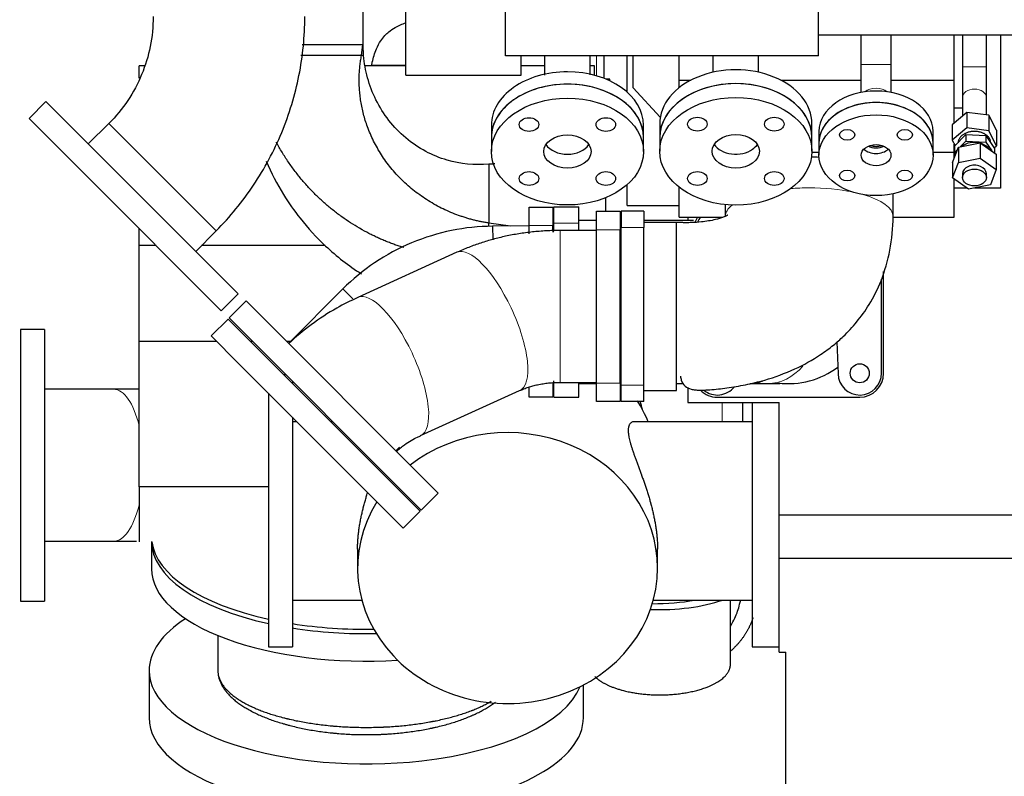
# Model space of a CAD drawing. Header units: inches. Extents: x 0 to 23760, y -13 to 16800.
# Tile 98 of 256: x 1201 to 2107, y 12030 to 12726. Entities that reach past the tile are written whole.
import ezdxf

# ---------------------------------------------------------------- set-up
doc = ezdxf.new("R2010")
doc.units = ezdxf.units.IN
for name, color, linetype, true_color in [('1', 7, 'Continuous', 0xffffff), ('254', 7, 'Continuous', 0xffffff), ('255', 7, 'Continuous', 0xffffff)]:
    doc.layers.add(name, color=color, linetype=linetype, true_color=true_color)
doc.styles.add('latin_extended', font='simplex.shx')
doc.dimstyles.get("Standard").update_dxf_attribs({"dimtxt": 0.18, "dimasz": 0.18, "dimexe": 0.18, "dimexo": 0.0625, "dimgap": 0.09, "dimtad": 0, "dimtih": 1, "dimtoh": 1, "dimdec": 4, "dimzin": 0, "dimdsep": 46, "dimtxsty": 'Standard', "dimcen": 0.09, "dimadec": 0, "dimazin": 0, "dimtfac": 1, "dimtdec": 4, "dimtofl": 0, "dimtmove": 0, "dimatfit": 3, "dimfxl": 1, "dimtolj": 1, "dimtzin": 0, "dimarcsym": 0})

# ---------------------------------------------------------------- blocks, each defined once
blk = doc.blocks.new('_U6')
at = {"layer": '254', "color": 3, "linetype": 'Continuous', "lineweight": 13, "transparency": 16777216}
for p, q in [((9418.38, 14011.99), (9418.38, 10288.99)), ((1178.7, 12275.99), (1178.7, 10288.99)), ((1318.7, 10328.99), (9278.38, 10328.99))]:
    blk.add_line(p, q, dxfattribs=at)
at = {"layer": '254', "color": 3, "transparency": 16777216}
for points in [[(1318.7, 10352.32), (1318.7, 10305.66), (1178.7, 10328.99)], [(9278.38, 10305.66), (9278.38, 10352.32), (9418.38, 10328.99)]]:
    blk.add_solid(points, dxfattribs=at)
at = {"layer": 'Defpoints', "color": 0, "transparency": 16777216}
for p in [(9418.38, 14051.99), (1178.7, 12315.99), (9418.38, 10328.99)]:
    blk.add_point(p, dxfattribs=at)
at = {"layer": '254', "color": 2, "lineweight": 13, "transparency": 16777216, "insert": (5051.87, 10538.99), "char_height": 140, "attachment_point": 1, "style": 'latin_extended'}
blk.add_mtext('\\A1;8240', dxfattribs=at)

msp = doc.modelspace()

# ---------------------------------------------------------------- linework, layer by layer
at = {"layer": '1', "color": 2, "linetype": 'Continuous', "lineweight": 25}
for p, q in [((1648.286, 12692.491), (1648.286, 13038.561)), ((1936.286, 12692.491), (1936.286, 13038.561)), ((1517.286, 12843.991), (1517.286, 12702.991)), ((1556.786, 12674.847), (1556.786, 12777.874)), ((1936.29, 12711.991), (2176.286, 12711.991)), ((1975.286, 12711.991), (1975.286, 12684.659)), ((2003.286, 12684.659), (2003.286, 12711.991)), ((2061.286, 12670.09), (2061.286, 12711.992)), ((2068.786, 12711.993), (2068.786, 12682.559)), ((2090.786, 12682.559), (2090.786, 12711.993)), ((2103.786, 12711.991), (2103.786, 12570.991)), ((1461.262, 12702.991), (1517.286, 12702.991)), ((1461.262, 12702.991), (1517.286, 12702.991)), ((1515.896, 12692.867), (1517.286, 12702.991)), ((1936.286, 12692.491), (1648.286, 12692.491)), ((1662.786, 12674.847), (1662.786, 12692.491)), ((1739.187, 12671.751), (1739.187, 12692.491)), ((1760.286, 12659.217), (1760.286, 12692.494)), ((1765.786, 12662.991), (1765.786, 12692.492)), ((1808.286, 12670.09), (1808.286, 12692.494)), ((1839.286, 12692.491), (1839.286, 12677.437)), ((1881.286, 12677.437), (1881.286, 12692.491)), ((1316.111, 12683.413), (1311.286, 12683.413)), ((1311.286, 12671.988), (1311.286, 12683.413)), ((1556.781, 12683.413), (1519.542, 12683.413)), ((1525.425, 12683.885), (1556.785, 12683.885)), ((1684.373, 12683.413), (1662.781, 12683.413)), ((1730.286, 12683.413), (1726.371, 12683.413)), ((1730.286, 12674.643), (1730.286, 12683.413)), ((1975.286, 12684.659), (1975.286, 12658.876)), ((2003.286, 12658.876), (2003.286, 12684.659)), ((1556.786, 12674.847), (1662.786, 12674.847)), ((1744.473, 12671.166), (1740.656, 12671.166)), ((1744.473, 12669.485), (1744.473, 12671.166)), ((1808.286, 12670.09), (1818.809, 12670.09)), ((1808.286, 12663.354), (1808.286, 12670.09)), ((1901.766, 12670.09), (1975.286, 12670.09)), ((2003.286, 12670.09), (2061.286, 12670.09)), ((2061.286, 12630.851), (2061.286, 12670.09)), ((1790.781, 12636.095), (1765.786, 12662.991)), ((1225.604, 12650.484), (1210.048, 12634.928)), ((1280.168, 12595.921), (1225.604, 12650.484)), ((2068.786, 12654.275), (2068.786, 12637.16)), ((2090.786, 12638.181), (2090.786, 12654.275)), ((2072.695, 12640.448), (2059.32, 12629.198)), ((2068.786, 12644.403), (2061.286, 12644.403)), ((2093.16, 12637.883), (2072.695, 12640.448)), ((2072.695, 12640.448), (2072.695, 12626.306)), ((2100.252, 12624.068), (2093.16, 12637.883)), ((2093.16, 12637.883), (2093.16, 12623.741)), ((1264.612, 12580.364), (1210.048, 12634.928)), ((1283.387, 12630.273), (1264.602, 12611.488)), ((1635.377, 12628.757), (1635.377, 12617.353)), ((1775.377, 12617.353), (1775.377, 12628.757)), ((1790.286, 12630.219), (1790.286, 12617.491)), ((1930.286, 12617.491), (1930.286, 12630.219)), ((2059.32, 12629.198), (2059.32, 12615.056)), ((1936.786, 12623.097), (1936.786, 12612.491)), ((2041.786, 12612.491), (2041.786, 12623.097)), ((2072.695, 12626.306), (2059.32, 12615.056)), ((2061.367, 12609.408), (2071.825, 12620.178)), ((2071.825, 12620.178), (2090.244, 12619.159)), ((2071.825, 12620.178), (2071.825, 12614.167)), ((2093.16, 12623.741), (2072.695, 12626.306)), ((2090.244, 12619.159), (2098.205, 12607.37)), ((2090.244, 12619.159), (2090.244, 12613.148)), ((2100.252, 12609.926), (2093.16, 12623.741)), ((2100.252, 12624.068), (2100.252, 12609.926)), ((1635.377, 12617.353), (1635.377, 12604.524)), ((1775.377, 12604.524), (1775.377, 12617.353)), ((1790.286, 12617.491), (1790.286, 12604.763)), ((1930.286, 12604.763), (1930.286, 12617.491)), ((1936.786, 12612.491), (1936.786, 12601.177)), ((2041.786, 12601.177), (2041.786, 12612.491)), ((2059.32, 12615.056), (2061.925, 12609.982)), ((2061.286, 12603.905), (2061.286, 12611.227)), ((2061.367, 12609.408), (2061.367, 12603.398)), ((2065.089, 12608.705), (2085.165, 12612.509)), ((2066.843, 12609.037), (2071.825, 12614.167)), ((2071.825, 12614.167), (2090.244, 12613.148)), ((2085.165, 12612.509), (2099.862, 12602.117)), ((2085.165, 12612.509), (2085.165, 12598.367)), ((2090.244, 12613.148), (2095.711, 12605.052)), ((2094.786, 12612.432), (2094.786, 12612.469)), ((2097.846, 12607.902), (2100.252, 12609.926)), ((1930.276, 12603.905), (1936.782, 12603.905)), ((2041.785, 12603.905), (2061.286, 12603.905)), ((2059.71, 12594.509), (2065.089, 12608.705)), ((2061.286, 12598.668), (2061.286, 12603.905)), ((2061.367, 12603.398), (2064.173, 12606.287)), ((2062.463, 12601.775), (2061.367, 12603.398)), ((2065.089, 12608.705), (2065.089, 12594.563)), ((2098.205, 12607.37), (2098.205, 12603.289)), ((2099.862, 12602.117), (2099.862, 12587.974)), ((1402.381, 12473.708), (1280.168, 12595.921)), ((2059.71, 12580.367), (2065.089, 12594.563)), ((2059.71, 12594.509), (2059.71, 12580.367)), ((2065.089, 12594.563), (2085.165, 12598.367)), ((2085.165, 12598.367), (2099.862, 12587.974)), ((2068.786, 12584.171), (2068.786, 12580.635)), ((2090.786, 12580.635), (2090.786, 12584.171)), ((2099.862, 12587.974), (2094.483, 12573.778)), ((1386.825, 12458.151), (1264.612, 12580.364)), ((1760.286, 12554.991), (1760.286, 12574.072)), ((2074.407, 12569.974), (2059.71, 12580.367)), ((2061.286, 12544.051), (2061.286, 12579.252)), ((2094.483, 12573.778), (2074.407, 12569.974)), ((1808.286, 12544.051), (1808.286, 12571.628)), ((2005.011, 12544.74), (2005.011, 12565.758)), ((2072.965, 12570.991), (2061.283, 12570.991)), ((2103.786, 12570.991), (2079.771, 12570.991)), ((1740.286, 12561.977), (1740.286, 12549.598)), ((1760.286, 12554.991), (1808.286, 12554.991)), ((1850.561, 12555.746), (1850.561, 12544.74)), ((1670.036, 12536.491), (1670.036, 12553.491)), ((1670.036, 12553.491), (1692.036, 12553.491)), ((1692.036, 12553.491), (1692.036, 12536.491)), ((1692.836, 12538.591), (1692.836, 12553.591)), ((1692.836, 12553.591), (1715.786, 12553.591)), ((1715.786, 12538.591), (1715.786, 12553.591)), ((1731.986, 12532.591), (1731.986, 12549.591)), ((1731.986, 12549.591), (1753.986, 12549.591)), ((1753.986, 12549.591), (1753.986, 12532.591)), ((1754.783, 12549.591), (1754.783, 12534.591)), ((1775.786, 12549.591), (1754.783, 12549.591)), ((1775.786, 12549.591), (1775.786, 12534.591)), ((1653.117, 12535.96), (1633.162, 12538.7)), ((1633.162, 12535.486), (1633.162, 12538.7)), ((1692.836, 12531.332), (1692.836, 12538.591)), ((1731.986, 12541.091), (1715.786, 12541.091)), ((1715.786, 12531.939), (1715.786, 12538.591)), ((1754.783, 12541.091), (1753.987, 12541.091)), ((1821.336, 12541.091), (1775.785, 12541.091)), ((1805.786, 12539.316), (1775.786, 12539.316)), ((1805.786, 12384.865), (1805.786, 12539.316)), ((1808.286, 12544.051), (1848.379, 12544.051)), ((1816.286, 12544.05), (1816.286, 12541.089)), ((2004.942, 12544.051), (2061.286, 12544.051)), ((1311.286, 12518.111), (1311.286, 12533.694)), ((1363.384, 12512.705), (1382.169, 12531.49)), ((1670.036, 12536.086), (1636.513, 12535.835)), ((1636.513, 12535.835), (1636.604, 12523.684)), ((1670.036, 12528.967), (1670.036, 12536.491)), ((1692.835, 12530.506), (1692.035, 12530.616)), ((1692.036, 12531.25), (1692.036, 12536.491)), ((1731.986, 12531.941), (1698.697, 12531.941)), ((1731.986, 12391.591), (1731.986, 12532.591)), ((1753.986, 12391.591), (1753.986, 12532.591)), ((1754.783, 12389.591), (1754.783, 12534.591)), ((1775.786, 12389.591), (1775.786, 12534.591)), ((1311.286, 12429.677), (1311.286, 12518.111)), ((1326.868, 12518.111), (1311.286, 12518.111)), ((1482.441, 12518.111), (1368.794, 12518.111)), ((1603.624, 12511.847), (1512.461, 12470.444)), ((1996.286, 12400.591), (1996.286, 12494.131)), ((1994.286, 12400.591), (1994.286, 12487.208)), ((1386.825, 12458.151), (1402.381, 12473.708)), ((1498.794, 12478.185), (1448.719, 12428.11)), ((1409.722, 12467.107), (1394.166, 12451.551)), ((1586.499, 12290.33), (1409.722, 12467.107)), ((1393.105, 12450.49), (1377.549, 12434.934)), ((1393.105, 12450.49), (1418.993, 12424.602)), ((1570.942, 12274.774), (1394.166, 12451.551)), ((1202.204, 12440.991), (1202.204, 12315.991)), ((1224.204, 12440.991), (1202.204, 12440.991)), ((1224.204, 12440.991), (1224.204, 12315.991)), ((1311.286, 12296.151), (1311.286, 12429.677)), ((1382.811, 12429.677), (1311.286, 12429.677)), ((1377.549, 12434.934), (1403.437, 12409.045)), ((1416.043, 12429.677), (1413.921, 12429.677)), ((1450.289, 12429.677), (1447.153, 12429.677)), ((1953.356, 12429.388), (1954.296, 12399.952)), ((1418.993, 12424.602), (1569.882, 12273.713)), ((1403.437, 12409.045), (1554.325, 12258.157)), ((1446.671, 12399.046), (1444.549, 12399.046)), ((1452.286, 12393.433), (1452.286, 12391.311)), ((1692.836, 12378.591), (1692.836, 12393.591)), ((1698.697, 12392.241), (1731.986, 12392.241)), ((1715.786, 12378.591), (1715.786, 12392.241)), ((1287.888, 12385.841), (1224.278, 12385.841)), ((1570.229, 12343.248), (1661.392, 12384.651)), ((1670.036, 12378.491), (1670.036, 12387.267)), ((1692.036, 12391.625), (1692.036, 12378.491)), ((1715.786, 12391.091), (1731.986, 12391.091)), ((1731.986, 12374.591), (1731.986, 12391.591)), ((1753.986, 12391.591), (1753.986, 12374.591)), ((1753.987, 12391.091), (1754.783, 12391.091)), ((1754.783, 12374.591), (1754.783, 12389.591)), ((1775.786, 12374.591), (1775.786, 12389.591)), ((1775.786, 12384.865), (1805.786, 12384.865)), ((1805.786, 12391.091), (1812.208, 12391.091)), ((1816.286, 12387.462), (1816.286, 12373.863)), ((1873.153, 12391.091), (1889.71, 12391.091)), ((1430.286, 12382.196), (1430.286, 12274.046)), ((1692.036, 12378.491), (1670.036, 12378.491)), ((1692.836, 12378.591), (1715.786, 12378.591)), ((1753.986, 12374.591), (1731.986, 12374.591)), ((1775.786, 12374.591), (1754.783, 12374.591)), ((1816.286, 12373.863), (1900.286, 12373.863)), ((1843.286, 12378.591), (1974.286, 12378.591)), ((1866.286, 12373.845), (1866.286, 12356.04)), ((1875.286, 12373.866), (1875.286, 12274.046)), ((1900.286, 12270.257), (1900.286, 12373.863)), ((1452.286, 12360.203), (1452.286, 12274.046)), ((1456.437, 12356.046), (1452.286, 12356.046)), ((1489.671, 12356.046), (1487.55, 12356.046)), ((1875.286, 12356.046), (1766.742, 12356.046)), ((1547.502, 12329.327), (1550.939, 12332.764)), ((1202.204, 12315.991), (1202.204, 12190.991)), ((1224.204, 12315.991), (1224.204, 12190.991)), ((1311.286, 12296.151), (1311.286, 12245.59)), ((1430.289, 12296.151), (1311.286, 12296.151)), ((1570.942, 12274.774), (1586.499, 12290.33)), ((1430.286, 12274.046), (1430.286, 12149.046)), ((1452.286, 12274.046), (1452.286, 12149.046)), ((1875.286, 12274.046), (1875.286, 12149.046)), ((1554.325, 12258.157), (1569.882, 12273.713)), ((1554.325, 12258.157), (1569.882, 12273.713)), ((1900.286, 12230.543), (1900.286, 12270.257)), ((1900.286, 12270.257), (2128.286, 12270.257)), ((1224.395, 12246.141), (1287.888, 12246.141)), ((1322.787, 12245.589), (1322.787, 12220.728)), ((1512.286, 12239.209), (1512.286, 12221.396)), ((1788.286, 12221.396), (1788.286, 12239.244)), ((1900.286, 12143.991), (1900.286, 12230.543)), ((1900.286, 12230.543), (2128.286, 12230.543)), ((1202.204, 12190.991), (1224.204, 12190.991)), ((1452.286, 12192.046), (1516.168, 12192.046)), ((1784.405, 12192.046), (1875.286, 12192.046)), ((1855.322, 12132.702), (1855.322, 12192.045)), ((1383.787, 12159.381), (1383.787, 12127.184)), ((1430.286, 12149.046), (1452.286, 12149.046)), ((1875.286, 12149.046), (1900.286, 12149.046)), ((1900.286, 12143.991), (1900.286, 12143.991)), ((1900.286, 12143.991), (1906.286, 12143.991)), ((1900.286, 12143.991), (1906.286, 12143.991)), ((1906.286, 12143.991), (1906.286, 12143.991)), ((1906.286, 11967.946), (1906.286, 12143.991)), ((1320.495, 12127.184), (1320.495, 12083.844)), ((1383.787, 12127.184), (1383.787, 12127.184)), ((1720.078, 12083.844), (1720.078, 12113.902)), ((1320.495, 12083.85), (1320.495, 12083.844))]:
    msp.add_line(p, q, dxfattribs=at)
at = {"layer": '1', "color": 110, "linetype": 'Continuous', "lineweight": 13}
for p, q in [((1732.249, 12692.491), (1732.249, 12674.096)), ((2003.286, 12684.659), (1975.286, 12684.659)), ((2068.786, 12682.559), (2090.786, 12682.559)), ((1283.387, 12630.273), (1382.169, 12531.49)), ((1692.836, 12538.591), (1715.786, 12538.591)), ((1692.036, 12536.491), (1670.036, 12536.491)), ((1698.697, 12531.941), (1698.697, 12470.153)), ((1753.986, 12532.591), (1731.986, 12532.591)), ((1775.786, 12534.591), (1754.783, 12534.591)), ((1603.624, 12511.847), (1603.622, 12511.846)), ((1498.794, 12478.185), (1507.915, 12469.063)), ((1512.461, 12470.444), (1512.405, 12470.418)), ((1698.697, 12470.153), (1698.697, 12392.241)), ((1731.986, 12391.591), (1753.986, 12391.591)), ((1775.786, 12389.591), (1754.783, 12389.591)), ((1847.627, 12373.858), (1847.627, 12356.039))]:
    msp.add_line(p, q, dxfattribs=at)
at = {"layer": '1', "color": 2, "linetype": 'Continuous', "lineweight": 25}
msp.add_polyline3d([(1383.787, 12127.184, 0), (1383.787, 12127.184, 0), (1383.787, 12127.184, 0), (1383.787, 12127.184, 0), (1383.787, 12127.184, 0), (1383.787, 12127.184, 0), (1383.787, 12127.184, 0), (1383.787, 12127.184, 0), (1383.787, 12127.184, 0), (1383.787, 12127.184, 0), (1383.787, 12127.184, 0), (1383.787, 12127.184, 0), (1383.787, 12127.184, 0), (1383.787, 12127.184, 0), (1383.787, 12127.184, 0), (1383.787, 12127.184, 0), (1383.787, 12127.184, 0), (1383.787, 12127.184, 0), (1383.787, 12127.184, 0), (1383.787, 12127.184, 0), (1383.787, 12127.184, 0), (1383.787, 12127.184, 0), (1383.787, 12127.184, 0), (1383.787, 12127.184, 0), (1383.787, 12127.184, 0), (1383.787, 12127.184, 0), (1383.787, 12127.184, 0), (1383.787, 12127.184, 0), (1383.787, 12127.184, 0), (1383.787, 12127.184, 0), (1383.787, 12127.184, 0), (1383.787, 12127.184, 0), (1383.787, 12127.184, 0), (1383.787, 12127.184, 0), (1383.787, 12127.184, 0), (1383.787, 12127.184, 0), (1383.787, 12127.184, 0), (1383.787, 12127.184, 0), (1383.787, 12127.184, 0), (1383.787, 12127.184, 0), (1383.787, 12127.184, 0), (1383.787, 12127.184, 0), (1383.787, 12127.184, 0), (1383.787, 12127.184, 0), (1383.787, 12127.184, 0), (1383.787, 12127.184, 0), (1383.787, 12127.184, 0), (1383.787, 12127.184, 0), (1383.787, 12127.184, 0), (1383.787, 12127.184, 0), (1383.787, 12127.184, 0)], dxfattribs=at)
msp.add_circle((1974.286, 12400.591), 8.75, dxfattribs=at)
for centre, radius, start, end in [((1843.286, 12531.591), 22, 145.501875, 159.260625), ((1843.286, 12531.591), 20, 141.462431, 156.091841), ((1908.786, 12466.091), 75, 262.789119, 307.163896), ((1974.286, 12400.591), 20, 181.830207, 0), ((1974.286, 12400.591), 22, 270, 0), ((1843.286, 12400.591), 22, 224.796094, 270), ((1843.286, 12400.591), 20, 231.443744, 321.530845)]:
    msp.add_arc(centre, radius, start, end, dxfattribs=at)
for centre, major_axis, ratio, start_param, end_param in [((1705.377, 12628.757), (70, 0), 0.7014379, 1.5707958, 3.1416905), ((1705.377, 12628.757), (70, 0), 0.7014379, 0, 1.5707958), ((1860.286, 12630.219), (70, 0), 0.7071066, 0, 3.1415927), ((1705.376, 12617.353), (70, 0), 0.7014379, 0.7853961, 3.1416893), ((1705.377, 12617.353), (70, 0), 0.7014379, 1.5707958, 3.1416905), ((1705.377, 12617.353), (70, 0), 0.7014379, 0, 1.5707958), ((1860.286, 12617.491), (70, 0), 0.7071066, 0, 3.1414945), ((1860.286, 12617.491), (70, 0), 0.7071066, 0, 3.1415927), ((1989.286, 12623.097), (-52.5, 0), 0.7071068, 3.1415927, 6.2831853), ((1705.376, 12617.353), (70, 0), 0.7014379, 0.0000007, 0.7853961), ((1989.286, 12612.491), (-52.5, 0), 0.7071068, 3.1416908, 6.2831853), ((1989.286, 12612.491), (52.5, 0), 0.7071068, 0, 3.1415927), ((1705.376, 12617.353), (21.75, 0), 0.7014379, 3.5756252, 5.8491621), ((1860.286, 12617.491), (21.75, 0), 0.7071066, 3.568162, 5.4977871), ((1860.286, 12617.491), (21.75, 0), 0.7071066, 5.4977871, 5.8566159), ((1989.286, 12617.795), (14, 0), 0.7071068, 4.1573009, 4.7123811), ((1989.286, 12617.795), (12, 0), 0.7071068, 4.2596972, 4.7123811), ((1989.286, 12617.795), (12, 0), 0.7071068, 4.7123811, 5.1650649), ((1989.286, 12617.795), (14, 0), 0.7071068, 4.7123811, 5.2675594), ((2079.786, 12602.379), (15, 0), 0.7071068, 1.2404382, 2.4247205), ((2079.786, 12602.379), (15, 0), 0.7071068, 0.406149, 1.1647455), ((1989.286, 12612.491), (13.75, 0), 0.7071068, 3.7626463, 5.6622299), ((1927.786, 12572.931), (77.225, 0), 0.3420201, 1.4528884, 1.5437983), ((2079.786, 12584.171), (11, 0), 0.7071068, 0, 3.1415927), ((1650.286, 12312.727), (138, 0), 0.9029284, 0.3550981, 0.5259222), ((1650.286, 12340.912), (127.5, 0), 0.9025853, 0.2299253, 0.2969787), ((1650.286, 12221.396), (138, 0), 0.9029284, 0, 2.2775565), ((1650.286, 12221.396), (138, 0), 0.9029284, 2.6293167, 6.2831853), ((1520.287, 12246.01), (197.5, 0), 0.4297911, 3.1415927, 4.2392112), ((1520.286, 12250.144), (197.5, 0), 0.4305111, 3.1951183, 4.239227), ((1520.287, 12220.728), (197.5, 0), 0.4297911, 3.1415927, 4.8583482), ((1790.322, 12222.995), (92.5, 0), 0.4297911, 4.6192395, 5.3909402), ((1785.286, 12228.482), (92.5, 0), 0.4305111, 4.6924595, 5.1277664), ((1520.287, 12127.184), (-199.792, 0), 0.4297911, 5.6945541, 6.2831853), ((1520.287, 12246.01), (197.5, 0), 0.4297911, 4.3608177, 4.7587699), ((1520.286, 12250.144), (197.5, 0), 0.4305111, 4.3608682, 4.7470049), ((1520.287, 12127.184), (-199.792, 0), 0.4297911, 0, 1.8288243), ((1520.287, 12127.184), (-199.792, 0), 0.4297911, 1.8288243, 2.9681425), ((1520.287, 12083.844), (-199.792, 0), 0.4297911, 0, 1.8288243), ((1520.287, 12083.844), (-199.792, 0), 0.4297911, 1.8288243, 3.1416174)]:
    msp.add_ellipse(centre, major_axis=major_axis, ratio=ratio, start_param=start_param, end_param=end_param, dxfattribs=at)
at = {"layer": '1', "color": 110, "linetype": 'Continuous', "lineweight": 13}
for centre, major_axis, ratio, start_param, end_param in [((1989.286, 12652.839), (14, 0), 0.7071068, 0.7365974, 2.4049794), ((2079.786, 12654.275), (-11, 0), 0.7071068, 3.1415927, 6.2831853), ((1927.786, 12544.74), (77.225, 0), 0.3420201, 1.5707963, 1.7923768), ((1927.786, 12544.74), (77.225, 0), 0.3420201, 1.0294606, 1.5707963), ((1927.786, 12544.74), (77.225, 0), 0.3420201, 0.000589, 0.8782715), ((1927.786, 12544.74), (77.225, 0), 0.3420201, 2.7295531, 3.1444397), ((1632.508, 12448.249), (-28.884, 63.598), 0.3483963, 4.7502637, 6.2831853), ((1541.345, 12406.846), (-28.884, 63.598), 0.3483963, 4.7502637, 6.2831853), ((1632.508, 12448.249), (-28.884, 63.598), 0.3483963, 3.141572, 4.7502637), ((1541.345, 12406.846), (-28.884, 63.598), 0.3483963, 3.1370559, 4.7502637), ((1889.71, 12466.091), (0, 75), 0.6941237, 3.1416507, 3.8098751), ((1873.153, 12466.091), (0, 75), 0.6941237, 3.1392204, 3.3693255), ((1287.888, 12315.991), (0, -69.85), 0.3920416, 2.1170407, 3.1415927), ((1287.888, 12315.991), (0, -69.85), 0.3920416, 0, 1.0244537)]:
    msp.add_ellipse(centre, major_axis=major_axis, ratio=ratio, start_param=start_param, end_param=end_param, dxfattribs=at)
at = {"layer": '1', "color": 2, "linetype": 'Continuous', "lineweight": 25}
for centre, major_axis, ratio in [((1705.376, 12604.524), (70, 0), 0.7014379), ((1860.286, 12604.763), (70, 0), 0.7071066), ((1989.286, 12601.177), (52.5, 0), 0.7071068), ((1670.021, 12629.324), (9, 0), 0.7014379), ((1740.732, 12629.324), (9, 0), 0.7014379), ((1824.931, 12629.763), (9, 0), 0.7071066), ((1895.641, 12629.763), (9, 0), 0.7071066), ((1705.376, 12604.524), (21.75, 0), 0.7014379), ((1860.286, 12604.763), (21.75, 0), 0.7071066), ((1962.77, 12619.927), (-7, 0), 0.7071068), ((2015.803, 12619.927), (-7, 0), 0.7071068), ((1989.286, 12601.177), (13.75, 0), 0.7071068), ((1670.021, 12579.725), (9, 0), 0.7014379), ((1740.732, 12579.725), (9, 0), 0.7014379), ((1824.931, 12579.763), (9, 0), 0.7071066), ((1895.641, 12579.763), (9, 0), 0.7071066), ((1962.77, 12582.427), (-7, 0), 0.7071068), ((2015.803, 12582.427), (-7, 0), 0.7071068), ((2079.786, 12580.635), (11, 0), 0.7071068)]:
    msp.add_ellipse(centre, major_axis=major_axis, ratio=ratio, dxfattribs=at)
for points, knots in [([(1324.143, 12728.667), (1324.2, 12719.334), (1322.518, 12701.26), (1314.439, 12675.048), (1301.617, 12650.801), (1290.026, 12636.832), (1283.387, 12630.273)], [0, 0, 0, 0, 0.2525365, 0.5, 0.7474635, 1, 1, 1, 1]), ([(1382.169, 12531.49), (1395.085, 12544.556), (1418.07, 12572.687), (1444.237, 12621.284), (1460.097, 12674.151), (1463.736, 12710.294), (1463.842, 12728.667)], [0, 0, 0, 0, 0.2487334, 0.5, 0.7512666, 1, 1, 1, 1]), ([(1525.246, 12683.432), (1525.428, 12684.55), (1526.405, 12689.891), (1528.736, 12697.856), (1533.076, 12705.966), (1537.092, 12711.039), (1541.476, 12715.164), (1547.743, 12719.503), (1553.309, 12721.888), (1556.775, 12722.963)], [0, 0, 0, 0, 0.063417, 0.30359, 0.4610385, 0.575297, 0.664209, 0.7972275, 1, 1, 1, 1]), ([(1633.162, 12592.885), (1619.742, 12591.78), (1599.968, 12593.669), (1574.406, 12604.161), (1556.164, 12616.534), (1540.563, 12632.705), (1528.675, 12651.614), (1520.911, 12671.99), (1518.454, 12685.896), (1517.863, 12692.867)], [0, 0, 0, 0, 0.2285571, 0.3538652, 0.4842024, 0.6168364, 0.7490363, 0.8776052, 1, 1, 1, 1]), ([(1684.377, 12692.392), (1684.377, 12688.953), (1684.377, 12682.92), (1684.377, 12677.125), (1684.377, 12674.656)], [0, 0, 0, 0, 0.5634395, 1, 1, 1, 1]), ([(1726.377, 12675.248), (1726.377, 12680.523), (1726.377, 12686.318), (1726.377, 12692.214), (1726.377, 12692.474)], [0, 0, 0, 0, 0.9558884, 1, 1, 1, 1]), ([(2068.786, 12682.559), (2068.786, 12679.905), (2068.786, 12674.713), (2068.786, 12667.123), (2068.786, 12660.165), (2068.786, 12656.146), (2068.786, 12654.275)], [0, 0, 0, 0, 0.2500257, 0.5000006, 0.7499744, 1, 1, 1, 1]), ([(2090.786, 12654.275), (2090.786, 12656.146), (2090.786, 12660.165), (2090.786, 12667.123), (2090.786, 12674.713), (2090.786, 12679.905), (2090.786, 12682.559)], [0, 0, 0, 0, 0.2500256, 0.4999994, 0.7499743, 1, 1, 1, 1]), ([(2094.786, 12612.469), (2094.786, 12612.816), (2094.762, 12613.163), (2094.666, 12613.854), (2094.594, 12614.198), (2094.402, 12614.879), (2094.283, 12615.216), (2093.998, 12615.88), (2093.832, 12616.207), (2093.456, 12616.849), (2093.246, 12617.163), (2092.783, 12617.775), (2092.531, 12618.073), (2091.985, 12618.65), (2091.693, 12618.929), (2091.07, 12619.466), (2090.74, 12619.724), (2090.046, 12620.214), (2089.681, 12620.448), (2088.922, 12620.888), (2088.528, 12621.095), (2087.711, 12621.481), (2087.29, 12621.66), (2086.424, 12621.987), (2085.98, 12622.135), (2085.073, 12622.401), (2084.61, 12622.518), (2083.671, 12622.72), (2083.194, 12622.804), (2082.231, 12622.939), (2081.745, 12622.99), (2080.768, 12623.059), (2080.277, 12623.076), (2079.295, 12623.076), (2078.804, 12623.059), (2077.827, 12622.99), (2077.341, 12622.939), (2076.378, 12622.804), (2075.902, 12622.72), (2074.962, 12622.518), (2074.499, 12622.401), (2073.592, 12622.135), (2073.148, 12621.987), (2072.282, 12621.66), (2071.861, 12621.481), (2071.044, 12621.095), (2070.65, 12620.888), (2069.891, 12620.448), (2069.527, 12620.214), (2068.832, 12619.724), (2068.502, 12619.466), (2067.879, 12618.929), (2067.587, 12618.65), (2067.041, 12618.073), (2066.789, 12617.775), (2066.326, 12617.163), (2066.116, 12616.849), (2065.74, 12616.207), (2065.574, 12615.88), (2065.289, 12615.216), (2065.17, 12614.879), (2064.978, 12614.198), (2064.906, 12613.854), (2064.81, 12613.164), (2064.786, 12612.817), (2064.786, 12612.47)], [0, 0, 0, 0, 0.031251, 0.031251, 0.062502, 0.062502, 0.0937529, 0.0937529, 0.1250039, 0.1250039, 0.1562549, 0.1562549, 0.1875059, 0.1875059, 0.2187568, 0.2187568, 0.2500078, 0.2500078, 0.2812588, 0.2812588, 0.3125098, 0.3125098, 0.3437607, 0.3437607, 0.3750117, 0.3750117, 0.4062627, 0.4062627, 0.4375137, 0.4375137, 0.4687646, 0.4687646, 0.5000156, 0.5000156, 0.5312666, 0.5312666, 0.5625176, 0.5625176, 0.5937686, 0.5937686, 0.6250195, 0.6250195, 0.6562705, 0.6562705, 0.6875215, 0.6875215, 0.7187725, 0.7187725, 0.7500234, 0.7500234, 0.7812744, 0.7812744, 0.8125254, 0.8125254, 0.8437764, 0.8437764, 0.8750273, 0.8750273, 0.9062783, 0.9062783, 0.9375293, 0.9375293, 0.9687803, 0.9687803, 1, 1, 1, 1]), ([(1428.316, 12595.601), (1432.812, 12584.967), (1442.209, 12566.806), (1460.58, 12540.596), (1483.879, 12515.24), (1504.098, 12499.561), (1515.81, 12492.047)], [0, 0, 0, 0, 0.251403, 0.4447579, 0.6969941, 1, 1, 1, 1]), ([(1852.99, 12546.142), (1852.988, 12546.149), (1852.941, 12546.136), (1852.632, 12545.949), (1851.501, 12545.327), (1847.94, 12543.737), (1840.038, 12541.378), (1830.116, 12539.763), (1820.97, 12539.154), (1815.482, 12539.065), (1812.582, 12539.102), (1811.306, 12539.147), (1810.809, 12539.168), (1810.744, 12539.171), (1810.738, 12539.171), (1810.736, 12539.171), (1810.735, 12539.171), (1810.736, 12539.171), (1810.736, 12539.171), (1810.737, 12539.171), (1810.741, 12539.171), (1810.749, 12539.171), (1810.754, 12539.171), (1810.755, 12539.171), (1810.756, 12539.171), (1810.756, 12539.172), (1810.755, 12539.172), (1810.75, 12539.173), (1810.735, 12539.174), (1810.684, 12539.179), (1810.45, 12539.2), (1809.762, 12539.254), (1808.152, 12539.305), (1806.737, 12539.326), (1805.786, 12539.316)], [0, 0, 0, 0, 0.0206118, 0.0524042, 0.0867094, 0.1746062, 0.327219, 0.5790323, 0.7464252, 0.8387786, 0.8833367, 0.9062108, 0.9098971, 0.9101065, 0.9102523, 0.9103047, 0.9103275, 0.9103492, 0.9103709, 0.9103938, 0.9104473, 0.9107311, 0.9107914, 0.9108173, 0.9108413, 0.9108652, 0.9108919, 0.9109647, 0.9112427, 0.9117683, 0.9138419, 0.9241037, 0.9492518, 1, 1, 1, 1]), ([(1809.343, 12397.957), (1809.496, 12396.63), (1810.276, 12392.774), (1813.225, 12388.611), (1817.66, 12386.091), (1822.639, 12385.281), (1826.724, 12385.079), (1831.329, 12385.164), (1839.8, 12385.669), (1852.733, 12387.066), (1869.487, 12389.873), (1890.586, 12395.033), (1914.15, 12403.625), (1935.045, 12415.189), (1949.547, 12425.83), (1960.799, 12435.712), (1972.09, 12447.906), (1984.213, 12464.811), (1995.191, 12486.812), (2002.947, 12514.186), (2004.944, 12534.218), (2005.011, 12544.75)], [0, 0, 0, 0, 0.0204198, 0.0644619, 0.1035315, 0.1205303, 0.1365991, 0.1524877, 0.1689474, 0.2193693, 0.2750503, 0.3334413, 0.4282276, 0.516467, 0.5641709, 0.6029909, 0.6614148, 0.725098, 0.8049172, 0.8998236, 1, 1, 1, 1]), ([(1636.513, 12535.835), (1623.719, 12535.717), (1598.442, 12533.092), (1561.482, 12521.752), (1527.465, 12503.381), (1507.857, 12487.216), (1498.794, 12478.185)], [0, 0, 0, 0, 0.2476212, 0.5, 0.7523788, 1, 1, 1, 1]), ([(1512.517, 12470.164), (1505.911, 12467.301), (1491.228, 12460.023), (1469.754, 12445.845), (1455.618, 12434.118), (1448.971, 12427.951)], [0, 0, 0, 0, 0.2864218, 0.6517397, 1, 1, 1, 1]), ([(1889.695, 12391.091), (1892.455, 12391.09), (1896.89, 12391.114), (1900.201, 12391.214), (1900.906, 12391.324), (1900.938, 12391.382)], [0, 0, 0, 0, 0.3643588, 0.7173574, 1, 1, 1, 1]), ([(1766.742, 12356.046), (1766.377, 12356.046), (1765.672, 12355.98), (1764.704, 12355.686), (1764.124, 12355.359), (1763.58, 12354.966), (1763.326, 12354.736), (1762.858, 12354.208), (1762.644, 12353.91), (1762.354, 12353.411), (1762.263, 12353.236), (1762.135, 12352.96), (1762.093, 12352.865), (1762.033, 12352.72), (1762.014, 12352.672), (1761.975, 12352.573), (1761.806, 12352.124), (1761.667, 12351.635), (1761.471, 12350.703), (1761.325, 12349.709), (1761.256, 12348.029), (1761.34, 12346.163), (1761.497, 12344.794), (1761.652, 12343.719), (1761.71, 12343.353), (1761.79, 12342.885), (1761.807, 12342.791), (1761.841, 12342.602), (1761.858, 12342.507), (1761.911, 12342.221), (1761.948, 12342.029), (1762.138, 12341.06), (1762.314, 12340.261), (1762.708, 12338.617), (1762.926, 12337.771), (1763.403, 12336.034), (1763.919, 12334.251), (1764.801, 12331.441), (1765.457, 12329.475), (1765.842, 12328.344), (1765.886, 12328.218), (1765.972, 12327.965), (1766.103, 12327.586), (1766.411, 12326.695), (1766.682, 12325.922), (1767.231, 12324.366), (1767.609, 12323.313), (1768.381, 12321.177), (1768.776, 12320.094), (1769.58, 12317.897), (1769.989, 12316.783), (1770.82, 12314.524), (1771.241, 12313.378), (1772.091, 12311.055), (1772.521, 12309.878), (1773.007, 12308.534), (1773.062, 12308.384), (1773.17, 12308.085), (1773.332, 12307.636), (1773.71, 12306.585), (1774.034, 12305.679), (1774.681, 12303.861), (1775.111, 12302.641), (1775.965, 12300.181), (1776.389, 12298.943), (1777.23, 12296.447), (1777.646, 12295.19), (1778.469, 12292.656), (1778.875, 12291.379), (1779.674, 12288.806), (1780.068, 12287.508), (1780.84, 12284.893), (1781.219, 12283.574), (1781.635, 12282.078), (1781.681, 12281.912), (1781.773, 12281.578), (1781.91, 12281.079), (1782.226, 12279.913), (1782.49, 12278.914), (1783.009, 12276.916), (1783.341, 12275.584), (1783.98, 12272.921), (1784.285, 12271.589), (1784.867, 12268.926), (1785.143, 12267.594), (1785.665, 12264.929), (1785.911, 12263.597), (1786.37, 12260.932), (1786.583, 12259.599), (1786.976, 12256.932), (1787.155, 12255.598), (1787.355, 12253.93), (1787.414, 12253.429), (1787.47, 12252.929), (1787.507, 12252.595), (1787.525, 12252.428), (1787.613, 12251.595), (1787.679, 12250.932), (1787.862, 12248.954), (1787.963, 12247.65), (1788.125, 12245.069), (1788.246, 12242.519), (1788.286, 12240.024), (1788.286, 12238.792)], [0, 0, 0, 0, 0.0243914, 0.0487829, 0.0731743, 0.0731743, 0.0975657, 0.0975657, 0.1219572, 0.1219572, 0.1341529, 0.1341529, 0.1402507, 0.1402507, 0.1432997, 0.1432997, 0.1463486, 0.17074, 0.17074, 0.1951315, 0.2195229, 0.2439143, 0.2683058, 0.2683058, 0.2805015, 0.2805015, 0.2835504, 0.2835504, 0.2865993, 0.2865993, 0.2926972, 0.2926972, 0.3170886, 0.3170886, 0.3414801, 0.3414801, 0.3658715, 0.3902629, 0.4146544, 0.4146544, 0.4177033, 0.4177033, 0.4207522, 0.4268501, 0.4390458, 0.4390458, 0.4634372, 0.4634372, 0.4878287, 0.4878287, 0.5122201, 0.5122201, 0.5366115, 0.5366115, 0.561003, 0.561003, 0.5640519, 0.5640519, 0.5671008, 0.5731987, 0.5853944, 0.5853944, 0.6097858, 0.6097858, 0.6341773, 0.6341773, 0.6585687, 0.6585687, 0.6829601, 0.6829601, 0.7073516, 0.7073516, 0.731743, 0.731743, 0.7347919, 0.7347919, 0.7378409, 0.7439387, 0.7561344, 0.7561344, 0.7805259, 0.7805259, 0.8049173, 0.8049173, 0.8293087, 0.8293087, 0.8537002, 0.8537002, 0.8780916, 0.8780916, 0.902483, 0.902483, 0.9085809, 0.9116298, 0.9116298, 0.9146788, 0.9146788, 0.9268745, 0.9268745, 0.9512659, 0.9512659, 0.9756573, 1, 1, 1, 1]), ([(1547.978, 12328.806), (1550.484, 12331.016), (1556.806, 12336.062), (1564.715, 12340.847), (1569.269, 12342.705), (1570.162, 12343.035)], [0, 0, 0, 0, 0.3434627, 0.8701667, 1, 1, 1, 1]), ([(1512.286, 12238.788), (1512.286, 12239.89), (1512.32, 12242.253), (1512.483, 12245.939), (1512.677, 12248.543), (1512.853, 12250.516), (1512.917, 12251.177), (1513.02, 12252.174), (1513.074, 12252.674), (1513.13, 12253.176), (1513.168, 12253.51), (1513.187, 12253.678), (1513.365, 12255.185), (1513.541, 12256.526), (1513.928, 12259.208), (1514.14, 12260.549), (1514.596, 12263.234), (1514.841, 12264.577), (1515.362, 12267.265), (1515.639, 12268.609), (1516.222, 12271.3), (1516.529, 12272.646), (1517.01, 12274.667), (1517.174, 12275.341), (1517.384, 12276.184), (1517.426, 12276.352), (1517.51, 12276.69), (1517.553, 12276.858), (1517.681, 12277.363), (1517.767, 12277.7), (1518.201, 12279.377), (1518.558, 12280.711), (1519.292, 12283.36), (1519.669, 12284.675), (1520.439, 12287.29), (1520.832, 12288.59), (1521.343, 12290.24), (1521.455, 12290.599), (1521.567, 12290.957)], [0, 0, 0, 0, 0.0675881, 0.1435298, 0.2194714, 0.2194714, 0.2574423, 0.2574423, 0.2764277, 0.2859204, 0.2859204, 0.2954131, 0.2954131, 0.3713548, 0.3713548, 0.4472965, 0.4472965, 0.5232382, 0.5232382, 0.5991798, 0.5991798, 0.6751215, 0.6751215, 0.7130923, 0.7130923, 0.7225851, 0.7225851, 0.7320778, 0.7320778, 0.7510632, 0.7510632, 0.8270049, 0.8270049, 0.9029465, 0.9029465, 0.9788882, 0.9788882, 1, 1, 1, 1]), ([(1855.587, 12168.382), (1857.004, 12170.658), (1860.435, 12177.007), (1863.256, 12185.171), (1864.394, 12190.791), (1864.621, 12192.116)], [0, 0, 0, 0, 0.3103526, 0.8364399, 1, 1, 1, 1]), ([(1383.787, 12127.184), (1383.787, 12127.157), (1383.787, 12127.131), (1383.787, 12127.101), (1383.787, 12127.098), (1383.787, 12127.091), (1383.787, 12127.081), (1383.787, 12127.057), (1383.788, 12126.983), (1383.79, 12126.808), (1383.799, 12126.43), (1383.835, 12125.677), (1383.897, 12125.034), (1384.063, 12123.749), (1384.228, 12122.896), (1384.665, 12121.198), (1385.21, 12119.507), (1386.348, 12116.991), (1387.32, 12115.328), (1388.4, 12113.672), (1388.994, 12112.847), (1389.967, 12111.616), (1390.305, 12111.206), (1390.833, 12110.593), (1391.102, 12110.287), (1391.378, 12109.982), (1391.565, 12109.778), (1391.659, 12109.676), (1392.511, 12108.762), (1393.319, 12107.96), (1395.03, 12106.377), (1395.934, 12105.595), (1397.837, 12104.053), (1399.835, 12102.53), (1403.118, 12100.308), (1405.496, 12098.866), (1407.969, 12097.445), (1409.254, 12096.745), (1411.254, 12095.71), (1411.932, 12095.367), (1412.969, 12094.857), (1413.318, 12094.688), (1413.845, 12094.435), (1414.022, 12094.351), (1414.376, 12094.183), (1415.976, 12093.431), (1417.623, 12092.699), (1420.625, 12091.429), (1423.7, 12090.191), (1428.53, 12088.427), (1433.576, 12086.757), (1437.085, 12085.706), (1440.666, 12084.686), (1442.493, 12084.192), (1445.289, 12083.474), (1446.231, 12083.239), (1447.419, 12082.95), (1447.657, 12082.893), (1448.135, 12082.778), (1448.374, 12082.721), (1449.094, 12082.551), (1449.574, 12082.439), (1451.985, 12081.885), (1453.936, 12081.461), (1457.877, 12080.653), (1459.869, 12080.269), (1463.894, 12079.539), (1467.96, 12078.847), (1474.183, 12077.925), (1478.413, 12077.388), (1482.686, 12076.89), (1484.843, 12076.66), (1488.11, 12076.346), (1489.204, 12076.246), (1490.579, 12076.127), (1490.854, 12076.104), (1491.405, 12076.058), (1492.231, 12075.989), (1493.057, 12075.924), (1495.813, 12075.714), (1498.02, 12075.567), (1502.441, 12075.315), (1504.654, 12075.21), (1509.085, 12075.043), (1513.521, 12074.917), (1517.969, 12074.874), (1522.422, 12074.873), (1524.651, 12074.893), (1529.115, 12074.976), (1531.349, 12075.038), (1534.146, 12075.143), (1534.986, 12075.177), (1535.825, 12075.213), (1536.385, 12075.238), (1536.665, 12075.251), (1538.064, 12075.317), (1539.179, 12075.375), (1542.511, 12075.564), (1544.717, 12075.711), (1549.097, 12076.045), (1553.446, 12076.419), (1559.876, 12077.1), (1564.102, 12077.634), (1568.296, 12078.208), (1570.378, 12078.515), (1574.51, 12079.17), (1576.56, 12079.518), (1579.103, 12079.978), (1579.611, 12080.071), (1580.244, 12080.19), (1580.371, 12080.214), (1580.624, 12080.261), (1581.003, 12080.333), (1582.388, 12080.598), (1583.635, 12080.846), (1586.602, 12081.454), (1588.548, 12081.876), (1592.375, 12082.755), (1596.138, 12083.668), (1601.591, 12085.139), (1605.1, 12086.188), (1608.544, 12087.27), (1610.235, 12087.828), (1613.551, 12088.978), (1615.176, 12089.571), (1616.968, 12090.257), (1617.167, 12090.333), (1617.464, 12090.448), (1617.563, 12090.487), (1617.76, 12090.564), (1618.253, 12090.757), (1619.522, 12091.261), (1620.667, 12091.733), (1622.924, 12092.687), (1624.383, 12093.336), (1627.211, 12094.656), (1629.949, 12096), (1632.978, 12097.647), (1634.643, 12098.62), (1635.083, 12098.882)], [0, 0, 0, 0, 0.0005968, 0.0005968, 0.0006714, 0.0006714, 0.000746, 0.0008951, 0.0011935, 0.002387, 0.0047741, 0.0095482, 0.0190964, 0.0190964, 0.0381927, 0.0381927, 0.0572891, 0.0763854, 0.0954818, 0.0954818, 0.1145782, 0.1145782, 0.1241263, 0.1241263, 0.1289004, 0.1312875, 0.1312875, 0.1336745, 0.1336745, 0.1527709, 0.1527709, 0.1718672, 0.1718672, 0.1909636, 0.21006, 0.2291563, 0.2291563, 0.2482527, 0.2482527, 0.2578009, 0.2578009, 0.262575, 0.262575, 0.264962, 0.264962, 0.267349, 0.2864454, 0.2864454, 0.3055418, 0.3246381, 0.3437345, 0.3628308, 0.3628308, 0.3819272, 0.3819272, 0.3914754, 0.3914754, 0.3938624, 0.3938624, 0.3962495, 0.3962495, 0.4010236, 0.4010236, 0.4201199, 0.4201199, 0.4392163, 0.4392163, 0.4583126, 0.477409, 0.4965054, 0.4965054, 0.5156017, 0.5156017, 0.5251499, 0.5251499, 0.527537, 0.527537, 0.529924, 0.5346981, 0.5346981, 0.5537944, 0.5537944, 0.5728908, 0.5728908, 0.5919872, 0.6110835, 0.6110835, 0.6301799, 0.6301799, 0.6492762, 0.6492762, 0.6540503, 0.6564374, 0.6564374, 0.6588244, 0.6588244, 0.6683726, 0.6683726, 0.687469, 0.687469, 0.7065653, 0.7256617, 0.744758, 0.744758, 0.7638544, 0.7638544, 0.7829508, 0.7829508, 0.7877249, 0.7877249, 0.7889184, 0.7889184, 0.7901119, 0.7924989, 0.8020471, 0.8020471, 0.8211435, 0.8211435, 0.8402399, 0.8593362, 0.8784326, 0.8784326, 0.8975289, 0.8975289, 0.9166253, 0.9166253, 0.9190123, 0.9190123, 0.9202059, 0.9202059, 0.9213994, 0.9261735, 0.9357217, 0.9357217, 0.954818, 0.954818, 0.9739144, 0.9930107, 1, 1, 1, 1]), ([(1383.787, 12127.184), (1383.787, 12126.213), (1383.842, 12125.246), (1384.062, 12123.319), (1384.226, 12122.36), (1384.661, 12120.449), (1385.204, 12118.546), (1386.338, 12115.715), (1387.306, 12113.843), (1388.382, 12111.979), (1388.974, 12111.05), (1389.943, 12109.664), (1390.28, 12109.203), (1390.806, 12108.513), (1391.074, 12108.168), (1391.35, 12107.824), (1391.535, 12107.595), (1391.629, 12107.481), (1392.479, 12106.451), (1393.283, 12105.548), (1394.989, 12103.765), (1395.89, 12102.885), (1397.788, 12101.147), (1399.78, 12099.432), (1403.054, 12096.928), (1405.426, 12095.303), (1407.893, 12093.702), (1409.175, 12092.912), (1411.17, 12091.745), (1411.848, 12091.359), (1412.882, 12090.785), (1413.317, 12090.546), (1413.757, 12090.309), (1413.933, 12090.214), (1414.021, 12090.166), (1414.287, 12090.024), (1415.884, 12089.175), (1417.529, 12088.349), (1420.528, 12086.916), (1423.599, 12085.519), (1428.425, 12083.528), (1433.467, 12081.642), (1436.973, 12080.455), (1440.553, 12079.304), (1442.379, 12078.745), (1445.174, 12077.935), (1446.115, 12077.67), (1447.541, 12077.278), (1448.018, 12077.149), (1448.978, 12076.892), (1449.459, 12076.766), (1451.872, 12076.139), (1453.824, 12075.66), (1457.769, 12074.746), (1459.763, 12074.311), (1463.792, 12073.485), (1467.862, 12072.703), (1474.091, 12071.66), (1478.326, 12071.053), (1482.603, 12070.489), (1484.763, 12070.229), (1488.034, 12069.873), (1489.13, 12069.76), (1490.506, 12069.626), (1490.782, 12069.599), (1491.334, 12069.547), (1492.162, 12069.47), (1492.99, 12069.396), (1495.752, 12069.157), (1497.964, 12068.991), (1502.393, 12068.706), (1504.611, 12068.587), (1509.051, 12068.397), (1513.497, 12068.254), (1517.953, 12068.206), (1522.414, 12068.204), (1524.647, 12068.227), (1529.119, 12068.321), (1531.358, 12068.391), (1534.16, 12068.51), (1535.001, 12068.548), (1535.842, 12068.589), (1536.403, 12068.617), (1536.683, 12068.632), (1538.085, 12068.707), (1539.202, 12068.772), (1542.541, 12068.986), (1544.752, 12069.152), (1549.14, 12069.53), (1553.497, 12069.953), (1559.938, 12070.724), (1564.17, 12071.328), (1568.37, 12071.977), (1570.455, 12072.324), (1574.592, 12073.065), (1576.645, 12073.458), (1579.19, 12073.979), (1579.698, 12074.084), (1580.332, 12074.218), (1580.459, 12074.245), (1580.712, 12074.299), (1581.091, 12074.38), (1582.478, 12074.679), (1583.725, 12074.959), (1586.695, 12075.646), (1588.642, 12076.124), (1592.47, 12077.117), (1596.234, 12078.149), (1601.689, 12079.811), (1605.197, 12080.995), (1608.641, 12082.217), (1610.331, 12082.847), (1613.645, 12084.146), (1615.27, 12084.815), (1616.962, 12085.547), (1617.061, 12085.59), (1617.259, 12085.676), (1617.358, 12085.719), (1617.655, 12085.849), (1618.247, 12086.11), (1619.611, 12086.723), (1620.755, 12087.256), (1623.008, 12088.332), (1624.465, 12089.063), (1627.288, 12090.552), (1630.022, 12092.068), (1633.855, 12094.422), (1636.232, 12096.045), (1637.956, 12097.288), (1638.524, 12097.71), (1639.081, 12098.135)], [0, 0, 0, 0, 0.0186891, 0.0186891, 0.0373783, 0.0373783, 0.0560674, 0.0747566, 0.0934457, 0.0934457, 0.1121349, 0.1121349, 0.1214794, 0.1214794, 0.1261517, 0.1284879, 0.1284879, 0.130824, 0.130824, 0.1495131, 0.1495131, 0.1682023, 0.1682023, 0.1868914, 0.2055806, 0.2242697, 0.2242697, 0.2429589, 0.2429589, 0.2523034, 0.2523034, 0.2569757, 0.2581438, 0.2581438, 0.2593119, 0.2593119, 0.261648, 0.2803372, 0.2803372, 0.2990263, 0.3177154, 0.3364046, 0.3550937, 0.3550937, 0.3737829, 0.3737829, 0.3831274, 0.3831274, 0.3877997, 0.3877997, 0.392472, 0.392472, 0.4111612, 0.4111612, 0.4298503, 0.4298503, 0.4485394, 0.4672286, 0.4859177, 0.4859177, 0.5046069, 0.5046069, 0.5139514, 0.5139514, 0.5162876, 0.5162876, 0.5186237, 0.523296, 0.523296, 0.5419852, 0.5419852, 0.5606743, 0.5606743, 0.5793634, 0.5980526, 0.5980526, 0.6167417, 0.6167417, 0.6354309, 0.6354309, 0.6401032, 0.6424393, 0.6424393, 0.6447754, 0.6447754, 0.65412, 0.65412, 0.6728092, 0.6728092, 0.6914983, 0.7101875, 0.7288766, 0.7288766, 0.7475657, 0.7475657, 0.7662549, 0.7662549, 0.7709272, 0.7709272, 0.7720952, 0.7720952, 0.7732633, 0.7755995, 0.784944, 0.784944, 0.8036332, 0.8036332, 0.8223223, 0.8410115, 0.8597006, 0.8597006, 0.8783897, 0.8783897, 0.8970789, 0.8970789, 0.898247, 0.898247, 0.899415, 0.899415, 0.9017512, 0.9064235, 0.915768, 0.915768, 0.9344572, 0.9344572, 0.9531463, 0.9718355, 0.9905246, 0.9905246, 1, 1, 1, 1])]:
    msp.add_open_spline(points, degree=3, knots=knots, dxfattribs=at)
for points, degree in [([(1517.863, 12692.867), (1517.286, 12702.991)], 1), ([(1515.896, 12692.867), (1497.345, 12692.867), (1478.795, 12692.867), (1460.244, 12692.867)], 3), ([(1517.863, 12692.867), (1517.863, 12692.867), (1517.761, 12692.867), (1517.323, 12692.867), (1516.668, 12692.867), (1516.153, 12692.867), (1515.896, 12692.867)], 3), ([(1638.7, 12593.201), (1633.162, 12592.885)], 1), ([(1633.162, 12592.885), (1633.162, 12592.885), (1633.162, 12590.064), (1633.162, 12578.012), (1633.162, 12559.975), (1633.162, 12545.793), (1633.162, 12538.7)], 3), ([(1698.697, 12531.941), (1647.927, 12531.745), (1603.632, 12511.851)], 2), ([(1661.393, 12384.651), (1678.09, 12392.153), (1698.697, 12392.241)], 2), ([(1311.11, 12385.841), (1299.326, 12385.841), (1287.888, 12385.841)], 2), ([(1287.888, 12246.141), (1298.262, 12246.141), (1308.921, 12246.141)], 2), ([(1385.957, 12117.909), (1385.957, 12116.741)], 1)]:
    msp.add_open_spline(points, degree=degree, dxfattribs=at)
for points, weights, degree in [([(1633.162, 12538.7), (1604.599, 12543.123), (1554.379, 12572.926), (1521.42, 12619.468), (1511.473, 12669.655), (1515.896, 12692.867)], [1, 0.926776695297, 0.853553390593, 0.853553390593, 0.926776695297, 1], 2), ([(1876.163, 12176.048), (1873.396, 12167.45), (1868.902, 12158.982), (1862.75, 12151.411), (1855.629, 12145.162)], [1.00074880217, 0.995656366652, 0.992635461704, 0.994730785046, 0.999316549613], 4)]:
    msp.add_rational_spline(points, weights, degree=degree, dxfattribs=at)
for points, weights, degree, knots in [([(1554.749, 12516.192), (1519.607, 12526.88), (1457.846, 12575.924), (1437.537, 12613.039)], [0.883859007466, 0.853553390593, 0.853553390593, 0.887483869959], 2, [0, 0, 0, 0.4858812, 1, 1, 1]), ([(1730.72, 12121.556), (1736.434, 12115.911), (1745.922, 12111.036), (1758.124, 12107.872), (1791.504, 12103.075), (1824.101, 12103.598), (1844.68, 12114.475), (1853.539, 12125.862), (1854.706, 12128.047), (1855.322, 12130.346), (1855.322, 12132.702)], [0.994982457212, 0.993524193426, 1.00018231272, 1.01661171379, 1.01661171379, 0.958470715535, 1.01661171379, 1.01661171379, 1.01390807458, 1.01024984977, 1.00663175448], 4, [0, 0, 0, 0, 0, 0.3042435, 0.3042435, 0.3042435, 0.8765802, 0.8765802, 0.8765802, 1, 1, 1, 1, 1])]:
    msp.add_rational_spline(points, weights, degree=degree, knots=knots, dxfattribs=at)
at = {"layer": '255', "color": 2, "linetype": 'Continuous', "lineweight": 25}
for p, q in [((1760.286, 12659.217), (1760.286, 12692.494)), ((1760.286, 12554.991), (1760.286, 12574.072))]:
    msp.add_line(p, q, dxfattribs=at)

# ---------------------------------------------------------------- dimensions: what is measured, and where the dimension line sits
at = {"layer": '254', "color": 2, "linetype": 'Continuous', "lineweight": 13}
dim = msp.add_linear_dim(base=(9418.377, 10328.991), p1=(1178.704, 12315.991), p2=(9418.377, 14051.99), dimstyle='Standard', override={"dimscale": 40, "dimtxt": 3.5, "dimasz": 3.5, "dimexe": 1, "dimexo": 1, "dimgap": 1.75, "dimtad": 1, "dimtih": 1, "dimtoh": 0, "dimdec": 0, "dimlfac": 1, "dimzin": 8, "dimdsep": 46, "dimlunit": 2, "dimtxsty": 'latin_extended', "dimsah": 1, "dimse1": 0, "dimse2": 0, "dimsd1": 0, "dimsd2": 0, "dimclrd": 3, "dimclre": 3, "dimclrt": 2, "dimtol": 0, "dimtm": -0.1, "dimtfac": 0.714286, "dimtdec": 3, "dimtofl": 1, "dimtmove": 0, "dimtzin": 8, "dimlwd": 13, "dimlwe": 13}, dxfattribs=at)
dim.commit()
dim.dimension.update_dxf_attribs({"geometry": '_U6', "text_midpoint": (5298.54, 10328.991), "dimtype": 160})

doc.saveas('drawing.dxf')
